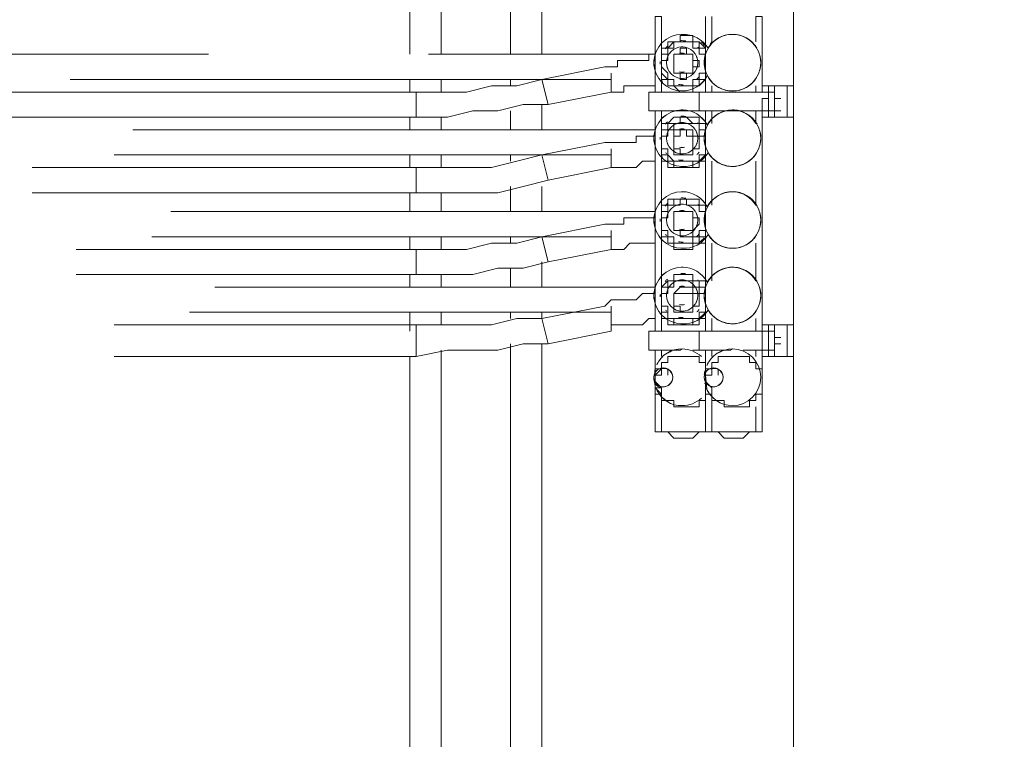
# Model space of a CAD drawing. Header units: millimetres. Extents: x 413 to 305578, y 115 to 38116.
# Tile 93 of 194: x 62015 to 62637, y 16140 to 16595. Entities that reach past the tile are written whole.
import ezdxf

# ---------------------------------------------------------------- set-up
doc = ezdxf.new("R2010")
doc.units = ezdxf.units.MM
doc.layers.add('PDF$_59-60$-$Floor$Plan$-$В_Этаж$01_Сводный$A-DETL-MBND', color=7, linetype='Continuous', true_color=0xdd3700)
doc.layers.add('PDF$_V$line_ifc_RVT-1-В_Этаж$01_Сводный$A-WALL', color=7, linetype='Continuous', true_color=0xdcdcdc)
doc.layers.add('PDF$_59-60$-$Floor$Plan$-$В_Этаж$01_Сводный$M-EQPM', color=2, linetype='Continuous')

msp = doc.modelspace()

# ---------------------------------------------------------------- linework, layer by layer
at = {"layer": 'PDF$_59-60$-$Floor$Plan$-$В_Этаж$01_Сводный$A-DETL-MBND', "color": 150, "lineweight": 0, "true_color": 0x007fff}
for points in [[(62261.38, 16796.22), (62261.38, 16573.48)], [(62281.27, 16573.48), (62281.27, 16796.22), (62420.48, 16796.22)], [(62261.38, 16557.57), (62261.38, 16549.61)], [(62281.27, 16549.61), (62281.27, 16557.57)], [(62261.38, 16533.7), (62261.38, 16525.75)], [(62281.27, 16525.75), (62281.27, 16533.7)], [(62261.38, 16509.84), (62261.38, 16501.88)], [(62281.27, 16501.88), (62281.27, 16509.84)], [(62261.38, 16485.97), (62261.38, 16474.04)], [(62281.27, 16474.04), (62281.27, 16485.97)], [(62261.38, 16458.13), (62261.38, 16450.18)], [(62281.27, 16450.18), (62281.27, 16458.13)], [(62261.38, 16434.27), (62261.38, 16426.31)], [(62281.27, 16426.31), (62281.27, 16434.27)], [(62261.38, 16410.4), (62261.38, 16398.47)], [(62281.27, 16402.45), (62281.27, 16410.4)], [(62281.27, 16104.14), (62281.27, 16386.54)], [(62261.38, 16382.56), (62261.38, 16104.14)]]:
    msp.add_lwpolyline(points, dxfattribs=at)
at = {"layer": 'PDF$_59-60$-$Floor$Plan$-$В_Этаж$01_Сводный$A-DETL-MBND', "color": 220, "lineweight": 0, "true_color": 0xff00bf}
for points in [[(62325.02, 16736.55), (62325.02, 16573.48)], [(62344.91, 16573.48), (62344.91, 16736.55)], [(62325.02, 16557.57), (62325.02, 16553.59)], [(62344.91, 16557.57), (62344.91, 16557.57)], [(62344.91, 16525.75), (62344.91, 16541.66)], [(62325.02, 16537.68), (62325.02, 16525.75)], [(62325.02, 16509.84), (62325.02, 16505.86)], [(62344.91, 16509.84), (62344.91, 16509.84)], [(62325.02, 16489.95), (62325.02, 16474.04)], [(62344.91, 16474.04), (62344.91, 16489.95)], [(62325.02, 16458.13), (62325.02, 16454.15)], [(62344.91, 16458.13), (62344.91, 16458.13)], [(62344.91, 16426.31), (62344.91, 16442.22)], [(62325.02, 16438.24), (62325.02, 16426.31)], [(62325.02, 16410.4), (62325.02, 16406.42)], [(62344.91, 16406.42), (62344.91, 16410.4)], [(62325.02, 16390.51), (62325.02, 16076.3)], [(62344.91, 16080.27), (62344.91, 16390.51)]]:
    msp.add_lwpolyline(points, dxfattribs=at)
at = {"layer": 'PDF$_59-60$-$Floor$Plan$-$В_Этаж$01_Сводный$A-DETL-MBND', "color": 5, "lineweight": 0}
for points in [[(62134.1, 16573.48), (61851.7, 16573.48)], [(62416.5, 16573.48), (62273.31, 16573.48)], [(62046.6, 16557.57), (62388.66, 16557.57)], [(62416.5, 16525.75), (62086.37, 16525.75)], [(62074.44, 16509.84), (62388.66, 16509.84)], [(62416.5, 16474.04), (62110.24, 16474.04)], [(62098.31, 16458.13), (62388.66, 16458.13)], [(62416.5, 16426.31), (62138.08, 16426.31)], [(62122.17, 16410.4), (62388.66, 16410.4)]]:
    msp.add_lwpolyline(points, dxfattribs=at)
at = {"layer": 'PDF$_59-60$-$Floor$Plan$-$В_Этаж$01_Сводный$A-DETL-MBND', "color": 1, "lineweight": 0}
for points in [[(62416.5, 16573.48), (62412.52, 16573.48), (62412.52, 16569.5), (62408.55, 16569.5), (62404.57, 16569.5), (62400.59, 16569.5), (62396.61, 16569.5), (62392.64, 16569.5), (62392.64, 16565.52), (62388.66, 16565.52), (62384.68, 16565.52), (62344.91, 16557.57), (62348.88, 16541.66), (62388.66, 16549.61), (62388.66, 16561.55), (62388.66, 16557.57), (62388.66, 16549.61), (62392.64, 16549.61), (62396.61, 16549.61), (62396.61, 16553.59), (62400.59, 16553.59), (62404.57, 16553.59), (62408.55, 16553.59), (62412.52, 16553.59), (62416.5, 16553.59), (62416.5, 16557.57)], [(61998.87, 16533.7), (62265.36, 16533.7), (62265.36, 16549.61), (61998.87, 16549.61)], [(62416.5, 16521.77), (62412.52, 16521.77), (62408.55, 16521.77), (62404.57, 16521.77), (62404.57, 16517.79), (62400.59, 16517.79), (62396.61, 16517.79), (62392.64, 16517.79), (62388.66, 16517.79), (62384.68, 16517.79), (62344.91, 16509.84), (62348.88, 16493.93), (62388.66, 16501.88), (62388.66, 16513.82), (62388.66, 16509.84), (62388.66, 16501.88), (62392.64, 16501.88), (62396.61, 16501.88), (62400.59, 16501.88), (62404.57, 16501.88), (62408.55, 16505.86), (62412.52, 16505.86), (62416.5, 16505.86)], [(62022.73, 16485.97), (62265.36, 16485.97), (62265.36, 16501.88), (62022.73, 16501.88)], [(62416.5, 16470.06), (62412.52, 16470.06), (62408.55, 16470.06), (62404.57, 16470.06), (62400.59, 16470.06), (62396.61, 16470.06), (62396.61, 16466.09), (62392.64, 16466.09), (62388.66, 16466.09), (62384.68, 16466.09), (62344.91, 16458.13), (62348.88, 16442.22), (62388.66, 16450.18), (62388.66, 16462.11), (62388.66, 16458.13), (62388.66, 16450.18), (62392.64, 16450.18), (62396.61, 16450.18), (62400.59, 16454.15), (62404.57, 16454.15), (62408.55, 16454.15), (62412.52, 16454.15), (62416.5, 16454.15)], [(62050.58, 16434.27), (62265.36, 16434.27), (62265.36, 16450.18), (62050.58, 16450.18)], [(62416.5, 16422.33), (62412.52, 16422.33), (62408.55, 16422.33), (62404.57, 16418.36), (62400.59, 16418.36), (62396.61, 16418.36), (62392.64, 16418.36), (62388.66, 16418.36), (62384.68, 16414.38), (62344.91, 16406.42), (62348.88, 16390.51), (62388.66, 16398.47), (62388.66, 16414.38), (62388.66, 16406.42), (62388.66, 16398.47), (62388.66, 16402.45), (62392.64, 16402.45), (62396.61, 16402.45), (62400.59, 16402.45), (62404.57, 16402.45), (62408.55, 16402.45), (62412.52, 16406.42), (62416.5, 16406.42)], [(62074.44, 16382.56), (62265.36, 16382.56), (62265.36, 16402.45), (62074.44, 16402.45)]]:
    msp.add_lwpolyline(points, dxfattribs=at)
for points in [[(62344.91, 16557.57), (62329, 16553.59), (62313.09, 16553.59), (62297.18, 16549.61), (62281.27, 16549.61), (62265.36, 16549.61), (62265.36, 16533.7), (62285.25, 16533.7), (62301.16, 16537.68), (62317.07, 16537.68), (62332.98, 16541.66), (62348.88, 16541.66)], [(62344.91, 16509.84), (62329, 16505.86), (62313.09, 16501.88), (62297.18, 16501.88), (62281.27, 16501.88), (62265.36, 16501.88), (62265.36, 16485.97), (62285.25, 16485.97), (62301.16, 16485.97), (62317.07, 16485.97), (62332.98, 16489.95), (62348.88, 16493.93)], [(62344.91, 16458.13), (62329, 16454.15), (62313.09, 16454.15), (62297.18, 16450.18), (62281.27, 16450.18), (62265.36, 16450.18), (62265.36, 16434.27), (62285.25, 16434.27), (62301.16, 16434.27), (62317.07, 16438.24), (62332.98, 16438.24), (62348.88, 16442.22)], [(62344.91, 16406.42), (62329, 16406.42), (62313.09, 16402.45), (62297.18, 16402.45), (62281.27, 16402.45), (62265.36, 16402.45), (62265.36, 16382.56), (62285.25, 16386.54), (62301.16, 16386.54), (62317.07, 16386.54), (62332.98, 16390.51), (62348.88, 16390.51)]]:
    msp.add_lwpolyline(points, close=True, dxfattribs=at)
at = {"layer": 'PDF$_59-60$-$Floor$Plan$-$В_Этаж$01_Сводный$M-EQPM', "lineweight": 0}
for points in [[(62420.48, 16577.46), (62420.48, 16597.34), (62416.5, 16597.34), (62416.5, 16549.61)], [(62448.32, 16597.34), (62448.32, 16549.61), (62448.32, 16557.57), (62444.34, 16553.59), (62440.37, 16553.59), (62440.37, 16549.61), (62436.39, 16549.61), (62432.41, 16549.61), (62428.43, 16553.59), (62424.46, 16553.59), (62424.46, 16557.57), (62420.48, 16557.57), (62420.48, 16561.55), (62420.48, 16565.52), (62420.48, 16569.5), (62420.48, 16573.48), (62420.48, 16577.46), (62424.46, 16577.46), (62424.46, 16581.43), (62428.43, 16581.43), (62432.41, 16581.43), (62432.41, 16585.41), (62436.39, 16585.41), (62440.37, 16585.41), (62440.37, 16581.43), (62444.34, 16581.43), (62448.32, 16577.46), (62448.32, 16581.43), (62448.32, 16593.37), (62448.32, 16597.34)], [(62484.12, 16549.61), (62484.12, 16597.34), (62480.14, 16597.34), (62480.14, 16581.43)], [(62416.5, 16593.37), (62416.5, 16593.37)], [(62416.5, 16593.37), (62416.5, 16581.43)], [(62448.32, 16593.37), (62448.32, 16593.37)], [(62416.5, 16581.43), (62416.5, 16581.43)], [(62448.32, 16581.43), (62448.32, 16581.43)], [(62420.48, 16569.5), (62420.48, 16569.5)], [(62420.48, 16565.52), (62420.48, 16565.52)], [(62448.32, 16565.52), (62448.32, 16565.52)], [(62452.3, 16553.59), (62452.3, 16549.61)], [(62480.14, 16549.61), (62480.14, 16553.59)], [(62484.12, 16553.59), (62488.1, 16553.59), (62488.1, 16549.61), (62488.1, 16537.68), (62492.07, 16537.68), (62496.05, 16537.68)], [(62492.07, 16553.59), (62488.1, 16553.59)], [(62492.07, 16553.59), (62492.07, 16553.59)], [(62496.05, 16553.59), (62496.05, 16553.59)], [(62500.03, 16553.59), (62500.03, 16541.66), (62500.03, 16533.7)], [(62492.07, 16537.68), (62492.07, 16549.61), (62488.1, 16549.61), (62484.12, 16549.61), (62448.32, 16549.61), (62444.34, 16549.61), (62416.5, 16549.61), (62412.52, 16549.61), (62412.52, 16537.68), (62416.5, 16537.68), (62416.5, 16398.47)], [(62444.34, 16549.61), (62444.34, 16537.68), (62416.5, 16537.68)], [(62444.34, 16537.68), (62448.32, 16537.68), (62484.12, 16537.68), (62488.1, 16537.68), (62484.12, 16537.68), (62484.12, 16541.66), (62484.12, 16545.64), (62488.1, 16545.64)], [(62488.1, 16545.64), (62488.1, 16545.64)], [(62496.05, 16545.64), (62492.07, 16545.64)], [(62420.48, 16537.68), (62420.48, 16525.75)], [(62452.3, 16537.68), (62452.3, 16529.73)], [(62484.12, 16398.47), (62484.12, 16537.68)], [(62488.1, 16533.7), (62484.12, 16533.7)], [(62488.1, 16537.68), (62488.1, 16537.68)], [(62488.1, 16537.68), (62488.1, 16533.7), (62492.07, 16533.7)], [(62492.07, 16533.7), (62492.07, 16533.7)], [(62496.05, 16533.7), (62496.05, 16533.7)], [(62420.48, 16521.77), (62420.48, 16521.77)], [(62420.48, 16517.79), (62420.48, 16517.79)], [(62448.32, 16517.79), (62448.32, 16517.79)], [(62448.32, 16513.82), (62448.32, 16513.82)], [(62452.3, 16505.86), (62452.3, 16478.02)], [(62448.32, 16478.02), (62448.32, 16478.02)], [(62420.48, 16470.06), (62420.48, 16470.06)], [(62420.48, 16466.09), (62420.48, 16466.09)], [(62448.32, 16466.09), (62448.32, 16466.09)], [(62420.48, 16426.31), (62420.48, 16458.13), (62424.46, 16458.13)], [(62452.3, 16454.15), (62452.3, 16430.29)], [(62420.48, 16418.36), (62420.48, 16418.36)], [(62448.32, 16418.36), (62448.32, 16418.36)], [(62448.32, 16414.38), (62448.32, 16414.38)], [(62420.48, 16406.42), (62420.48, 16398.47)], [(62452.3, 16406.42), (62452.3, 16398.47)], [(62484.12, 16402.45), (62488.1, 16402.45), (62488.1, 16398.47), (62488.1, 16386.54), (62484.12, 16386.54), (62472.19, 16386.54)], [(62480.14, 16398.47), (62480.14, 16406.42)], [(62492.07, 16402.45), (62488.1, 16402.45)], [(62492.07, 16402.45), (62492.07, 16402.45)], [(62496.05, 16402.45), (62496.05, 16402.45)], [(62500.03, 16402.45), (62500.03, 16390.51), (62500.03, 16382.56)], [(62444.34, 16398.47), (62444.34, 16386.54), (62440.37, 16386.54)], [(62488.1, 16398.47), (62488.1, 16398.47)], [(62496.05, 16394.49), (62492.07, 16394.49)], [(62492.07, 16390.51), (62496.05, 16390.51)], [(62420.48, 16386.54), (62420.48, 16382.56)], [(62452.3, 16386.54), (62452.3, 16382.56)], [(62480.14, 16382.56), (62480.14, 16386.54)], [(62484.12, 16374.61), (62484.12, 16386.54)], [(62488.1, 16386.54), (62488.1, 16386.54)], [(62488.1, 16386.54), (62488.1, 16382.56), (62492.07, 16382.56)], [(62448.32, 16378.58), (62444.34, 16378.58), (62444.34, 16382.56), (62440.37, 16382.56), (62436.39, 16382.56), (62432.41, 16382.56), (62428.43, 16382.56), (62424.46, 16382.56), (62424.46, 16378.58), (62420.48, 16378.58), (62420.48, 16374.61), (62420.48, 16370.63), (62416.5, 16370.63), (62420.48, 16370.63)], [(62488.1, 16382.56), (62484.12, 16382.56)], [(62492.07, 16382.56), (62492.07, 16382.56)], [(62496.05, 16382.56), (62496.05, 16382.56)], [(62416.5, 16374.61), (62416.5, 16374.61)], [(62420.48, 16374.61), (62420.48, 16374.61)], [(62424.46, 16374.61), (62424.46, 16370.63)], [(62448.32, 16374.61), (62448.32, 16374.61)], [(62452.3, 16374.61), (62452.3, 16374.61)], [(62456.28, 16374.61), (62456.28, 16370.63)], [(62416.5, 16370.63), (62416.5, 16370.63)], [(62416.5, 16370.63), (62416.5, 16370.63)], [(62416.5, 16366.65), (62416.5, 16366.65)], [(62448.32, 16370.63), (62448.32, 16370.63)], [(62448.32, 16366.65), (62448.32, 16366.65)], [(62416.5, 16362.67), (62416.5, 16362.67)], [(62416.5, 16358.7), (62416.5, 16358.7)], [(62420.48, 16358.7), (62416.5, 16358.7), (62416.5, 16334.83), (62420.48, 16334.83)], [(62420.48, 16358.7), (62420.48, 16358.7)], [(62424.46, 16362.67), (62424.46, 16362.67)], [(62448.32, 16362.67), (62448.32, 16362.67)], [(62448.32, 16358.7), (62448.32, 16358.7)], [(62452.3, 16358.7), (62448.32, 16358.7), (62448.32, 16334.83), (62452.3, 16334.83)], [(62452.3, 16358.7), (62452.3, 16358.7)], [(62456.28, 16362.67), (62456.28, 16362.67)], [(62480.14, 16350.74), (62480.14, 16334.83), (62484.12, 16334.83), (62484.12, 16362.67)], [(62420.48, 16354.72), (62420.48, 16334.83), (62424.46, 16334.83), (62428.43, 16330.85), (62432.41, 16330.85), (62436.39, 16330.85), (62440.37, 16330.85), (62444.34, 16334.83)], [(62452.3, 16354.72), (62452.3, 16334.83), (62456.28, 16334.83)], [(62424.46, 16334.83), (62448.32, 16334.83), (62448.32, 16350.74)], [(62416.5, 16334.83), (62416.5, 16334.83)], [(62416.5, 16334.83), (62416.5, 16334.83)], [(62416.5, 16334.83), (62448.32, 16334.83), (62484.12, 16334.83)], [(62420.48, 16334.83), (62420.48, 16334.83)], [(62448.32, 16334.83), (62448.32, 16334.83)], [(62448.32, 16334.83), (62448.32, 16334.83)], [(62448.32, 16334.83), (62448.32, 16334.83)], [(62452.3, 16334.83), (62452.3, 16334.83)], [(62480.14, 16334.83), (62456.28, 16334.83), (62460.25, 16330.85), (62464.23, 16330.85), (62468.21, 16330.85), (62472.19, 16330.85), (62476.16, 16334.83)], [(62480.14, 16334.83), (62480.14, 16334.83)], [(62484.12, 16334.83), (62484.12, 16334.83)], [(62484.12, 16334.83), (62484.12, 16334.83)]]:
    msp.add_lwpolyline(points, dxfattribs=at)
for points in [[(62450.89, 16578.65, -0.040312), (62452.3, 16581.43), (62452.3, 16597.34)], [(62449.4, 16559.81, -0.277744), (62433.59, 16550.29, -1), (62433.59, 16586.08, -0.277744), (62449.98, 16577.26, -0.265775), (62465.41, 16586.08, -0.268343), (62480.75, 16577.41, 0.263211), (62465.41, 16586.08, 0.26147), (62450.13, 16577.51)], [(62469.57, 16585.59, 0.05874), (62465.41, 16586.08, 0.098831), (62458.54, 16584.71)], [(62448.22, 16573.16, 0.141871), (62448.17, 16563.37, -0.12796), (62448.32, 16573.48), (62448.32, 16577.46), (62444.34, 16577.46), (62444.34, 16581.43), (62440.37, 16581.43), (62436.39, 16581.43), (62432.41, 16581.43), (62428.43, 16581.43), (62424.46, 16577.46), (62424.46, 16573.48), (62420.48, 16573.48), (62420.48, 16569.5), (62420.48, 16565.52), (62420.48, 16561.55), (62424.46, 16557.57), (62424.46, 16553.59), (62428.43, 16553.59), (62432.41, 16553.59), (62436.39, 16553.59), (62440.37, 16553.59), (62444.34, 16553.59), (62444.34, 16557.57), (62448.32, 16557.57), (62448.32, 16561.55)], [(62422.83, 16577.03, -0.037938), (62424.29, 16578.55, 0.037912), (62422.83, 16577.03)], [(62435.17, 16573.94, 0.067414), (62433.59, 16574.15, 0.067414), (62432, 16573.94)], [(62447.76, 16571.15, 0.095029), (62448.32, 16565.52), (62448.32, 16569.5)], [(62483.06, 16565.22, 0.095029), (62482.9, 16571.96, -0.137989), (62482.66, 16563.43, 0.147086), (62482.54, 16573.36)], [(62419.69, 16567.31, -0.028106), (62419.68, 16568.88, 0.028059), (62419.69, 16567.31)], [(62432, 16562.43, 0.067414), (62433.59, 16562.22, 0.067414), (62435.17, 16562.43)], [(62444.34, 16559.34, -0.037938), (62442.88, 16557.82, 0.037912), (62444.34, 16559.34)], [(62450.07, 16558.96, 0.263211), (62465.41, 16550.29, 0.26147), (62480.69, 16558.86, -0.265775), (62465.41, 16550.29, -0.268343), (62450.07, 16558.96)], [(62421.45, 16555.03, -0.041618), (62420.48, 16557.57), (62420.48, 16549.61)], [(62461.25, 16550.78, 0.05874), (62465.41, 16550.29, 0.098831), (62472.28, 16551.66)], [(62458.54, 16536.98, -0.098831), (62465.41, 16538.35, 1), (62465.41, 16502.56, 1), (62465.41, 16538.35, 0.26147), (62449.4, 16528.83, 0.277744), (62433.59, 16538.35, 1), (62433.59, 16502.56, 0.277744), (62450.07, 16511.23, 0.263211), (62465.41, 16502.56, 0.26147), (62480.69, 16511.13, -0.265775), (62465.41, 16502.56, -0.268343), (62449.89, 16511.53)], [(62448.22, 16515.48, -0.141871), (62448.32, 16525.75), (62448.32, 16537.68), (62448.32, 16398.47), (62448.32, 16406.42), (62444.34, 16406.42), (62444.34, 16402.45), (62440.37, 16402.45), (62436.39, 16402.45), (62432.41, 16402.45), (62428.43, 16402.45), (62424.46, 16402.45), (62424.46, 16406.42), (62420.48, 16406.42), (62420.48, 16410.4), (62420.48, 16414.38), (62420.48, 16418.36), (62420.48, 16422.33), (62420.48, 16426.31), (62424.46, 16430.29), (62428.43, 16430.29), (62428.43, 16434.27), (62432.41, 16434.27), (62436.39, 16434.27), (62440.37, 16434.27), (62440.37, 16430.29), (62444.34, 16430.29), (62448.32, 16430.29), (62448.32, 16426.31), (62448.32, 16458.13), (62448.32, 16454.15), (62444.34, 16454.15), (62440.37, 16454.15), (62440.37, 16450.18), (62436.39, 16450.18), (62432.41, 16450.18), (62428.43, 16450.18), (62428.43, 16454.15), (62424.46, 16454.15), (62424.46, 16458.13), (62420.48, 16458.13), (62420.48, 16462.11), (62420.48, 16466.09), (62420.48, 16470.06), (62420.48, 16474.04), (62420.48, 16478.02), (62424.46, 16478.02), (62424.46, 16482), (62428.43, 16482), (62432.41, 16482), (62436.39, 16482), (62440.37, 16482), (62444.34, 16482), (62444.34, 16478.02), (62448.32, 16478.02), (62448.32, 16505.86), (62444.34, 16505.86), (62444.34, 16501.88), (62440.37, 16501.88), (62436.39, 16501.88), (62432.41, 16501.88), (62428.43, 16501.88), (62424.46, 16501.88), (62424.46, 16505.86), (62420.48, 16505.86), (62420.48, 16509.84), (62420.48, 16513.82), (62420.48, 16517.79), (62420.48, 16521.77), (62420.48, 16525.75), (62420.48, 16529.73), (62424.46, 16529.73), (62428.43, 16533.7), (62432.41, 16533.7), (62436.39, 16533.7), (62440.37, 16533.7), (62444.34, 16533.7), (62444.34, 16529.73), (62448.32, 16529.73), (62448.32, 16525.75), (62444.34, 16525.75), (62444.34, 16529.73), (62440.37, 16529.73), (62436.39, 16533.7), (62432.41, 16533.7), (62432.41, 16529.73), (62428.43, 16529.73), (62424.46, 16529.73), (62424.46, 16525.75), (62420.48, 16525.75), (62420.48, 16521.77), (62420.48, 16517.79), (62420.48, 16513.82), (62420.48, 16509.84), (62424.46, 16509.84), (62424.46, 16505.86), (62428.43, 16505.86), (62428.43, 16501.88), (62432.41, 16501.88), (62436.39, 16501.88), (62440.37, 16501.88), (62440.37, 16505.86), (62444.34, 16505.86), (62448.32, 16509.84, -0.056598), (62444.6, 16506.35)], [(62480.92, 16529.38, 0.268343), (62465.41, 16538.35, 0.265775), (62449.98, 16529.53)], [(62469.57, 16537.86, 0.05874), (62465.41, 16538.35, -0.263211), (62480.14, 16529.73), (62480.14, 16537.68)], [(62422.83, 16529.3, -0.037938), (62424.29, 16530.82, 0.037912), (62422.83, 16529.3)], [(62419.69, 16519.58, -0.028106), (62419.68, 16521.14, 0.028059), (62419.69, 16519.58)], [(62435.17, 16526.21, 0.067414), (62433.59, 16526.42, 0.067414), (62432, 16526.21)], [(62447.76, 16523.42, 0.095029), (62447.91, 16516.67, -0.136255), (62448.15, 16525.21)], [(62432, 16514.7, 0.067414), (62433.59, 16514.49, 0.067414), (62435.17, 16514.7)], [(62421.45, 16507.3, -0.041618), (62420.48, 16509.84), (62420.48, 16478.02)], [(62444.34, 16511.61, -0.037938), (62442.88, 16510.09, 0.037912), (62444.34, 16511.61)], [(62461.25, 16503.05, 0.05874), (62465.41, 16502.56, 0.098831), (62472.28, 16503.93)], [(62469.57, 16486.15, 0.05874), (62465.41, 16486.64, -0.263211), (62480.14, 16478.02), (62480.14, 16505.86)], [(62458.54, 16485.27, -0.098831), (62465.41, 16486.64, 1), (62465.41, 16450.85, 1), (62465.41, 16486.64, 0.26147), (62449.4, 16477.12, 0.277744), (62433.59, 16486.64, 1), (62433.59, 16450.85, 0.277744), (62450.07, 16459.52, 0.263211), (62465.41, 16450.85, 0.26147), (62480.69, 16459.42, -0.265775), (62465.41, 16450.85, -0.268343), (62449.89, 16459.82)], [(62480.92, 16477.67, 0.268343), (62465.41, 16486.64, 0.265775), (62449.98, 16477.82)], [(62448.22, 16473.72, 0.141871), (62448.17, 16463.93, -0.136255), (62448.32, 16474.04), (62448.32, 16478.02), (62444.34, 16478.02), (62444.34, 16482), (62440.37, 16482), (62436.39, 16482), (62432.41, 16482), (62428.43, 16482), (62428.43, 16478.02), (62424.46, 16478.02), (62424.46, 16474.04), (62420.48, 16474.04), (62420.48, 16470.06), (62420.48, 16466.09), (62420.48, 16462.11), (62420.48, 16458.13), (62424.46, 16458.13), (62424.46, 16454.15), (62428.43, 16454.15), (62432.41, 16454.15), (62436.39, 16454.15), (62440.37, 16454.15), (62444.34, 16454.15), (62444.34, 16458.13), (62448.32, 16458.13), (62448.32, 16462.11), (62448.32, 16466.09, -0.095029), (62447.76, 16471.71)], [(62422.83, 16477.59, -0.037938), (62424.29, 16479.11, 0.037912), (62422.83, 16477.59)], [(62435.17, 16474.5, 0.067414), (62433.59, 16474.71, 0.067414), (62432, 16474.5)], [(62483.06, 16465.78, 0.095029), (62482.9, 16472.52, -0.137989), (62482.66, 16463.99, 0.147086), (62482.54, 16473.92)], [(62419.69, 16467.87, -0.027396), (62419.68, 16469.4, 0.027345), (62419.69, 16467.87)], [(62432, 16462.99, 0.067414), (62433.59, 16462.78, 0.067414), (62435.17, 16462.99)], [(62444.34, 16459.9, -0.037938), (62442.88, 16458.38, 0.037912), (62444.34, 16459.9)], [(62461.25, 16451.34, 0.05874), (62465.41, 16450.85, 0.098831), (62472.28, 16452.22)], [(62469.57, 16438.42, 0.05874), (62465.41, 16438.91, -0.263211), (62480.14, 16430.29), (62480.14, 16454.15)], [(62458.54, 16437.54, -0.098831), (62465.41, 16438.91, 1), (62465.41, 16403.11, 1), (62465.41, 16438.91, 0.26147), (62449.4, 16429.39, 0.277744), (62433.59, 16438.91, 1), (62433.59, 16403.11, 0.277744), (62450.07, 16411.79, 0.263211), (62465.41, 16403.11, 0.26147), (62480.69, 16411.69, -0.265775), (62465.41, 16403.11, -0.268343), (62449.89, 16412.09)], [(62480.92, 16429.94, 0.268343), (62465.41, 16438.91, 0.265775), (62449.98, 16430.09)], [(62448.32, 16422.33), (62448.32, 16426.31), (62444.34, 16426.31), (62444.34, 16430.29), (62440.37, 16430.29), (62436.39, 16430.29), (62432.41, 16430.29), (62428.43, 16430.29), (62424.46, 16430.29), (62424.46, 16426.31), (62420.48, 16426.31), (62420.48, 16422.33), (62420.48, 16418.36), (62420.48, 16414.38), (62420.48, 16410.4), (62424.46, 16410.4), (62424.46, 16406.42), (62428.43, 16406.42), (62428.43, 16402.45), (62432.41, 16402.45), (62436.39, 16402.45), (62440.37, 16402.45), (62440.37, 16406.42), (62444.34, 16406.42), (62448.32, 16406.42), (62448.32, 16410.4, -0.056598), (62444.6, 16406.91)], [(62422.83, 16429.86, -0.037938), (62424.29, 16431.38, 0.037912), (62422.83, 16429.86)], [(62419.68, 16421.7, 0.028106), (62419.69, 16420.14, -0.028059), (62420.48, 16422.33), (62420.48, 16418.36)], [(62435.17, 16426.76, 0.067414), (62433.59, 16426.98, 0.067414), (62432, 16426.76)], [(62447.76, 16423.98, 0.095029), (62447.91, 16417.23, -0.136255), (62448.15, 16425.77, 0.141871), (62448.22, 16416.04)], [(62483.06, 16418.05, 0.095029), (62482.9, 16424.79, -0.137989), (62482.66, 16416.25, 0.147086), (62482.54, 16426.19)], [(62432, 16415.26, 0.067414), (62433.59, 16415.05, 0.067414), (62435.17, 16415.26)], [(62444.34, 16412.17, -0.037938), (62442.88, 16410.65, 0.037912), (62444.34, 16412.17)], [(62461.25, 16403.61, 0.05874), (62465.41, 16403.11, 0.098831), (62472.28, 16404.49)], [(62488.1, 16398.47), (62484.12, 16398.47), (62448.32, 16398.47), (62444.34, 16398.47), (62416.5, 16398.47), (62412.52, 16398.47), (62412.52, 16386.54), (62416.5, 16386.54), (62432.41, 16386.54, -0.023043), (62433.59, 16387.2)], [(62416.5, 16386.54), (62416.5, 16374.61), (62420.48, 16374.61, -0.527258), (62427.62, 16369.3, -0.527258), (62419.49, 16363.74)], [(62417.52, 16377.2, -0.020599), (62418.2, 16378.46, 0.019032), (62417.55, 16377.26, -0.304211), (62433.59, 16387.2, -0.189983), (62445.8, 16382.39)], [(62448, 16365.15, -0.033117), (62448.32, 16366.65), (62452.3, 16362.67), (62452.3, 16358.7), (62452.3, 16354.72), (62456.28, 16354.72), (62460.25, 16354.72), (62460.25, 16350.74), (62464.23, 16350.74), (62468.21, 16350.74), (62472.19, 16350.74), (62476.16, 16350.74), (62476.16, 16354.72), (62480.14, 16354.72), (62480.14, 16358.7), (62484.12, 16358.7), (62484.12, 16362.67), (62484.12, 16366.65), (62484.12, 16370.63), (62484.12, 16374.61), (62480.14, 16374.61), (62480.14, 16378.58), (62476.16, 16378.58), (62476.16, 16382.56), (62472.19, 16382.56), (62468.21, 16382.56), (62464.23, 16382.56), (62460.25, 16382.56), (62456.28, 16382.56), (62456.28, 16378.58), (62452.3, 16378.58), (62452.3, 16374.61), (62452.3, 16370.63), (62448.32, 16370.63), (62449.15, 16361.82, 0.026858), (62450.14, 16359.96, -0.023124), (62448.85, 16362.51, 0.304211), (62465.41, 16351.41, 1), (62465.41, 16387.2, 0.023043), (62464.23, 16386.54), (62448.32, 16386.54), (62444.34, 16386.54)], [(62448.32, 16382.56), (62448.32, 16386.54), (62448.32, 16374.61), (62452.3, 16374.61, -0.527258), (62459.44, 16369.3, -0.527258), (62451.32, 16363.74)], [(62449.35, 16377.2, -0.020599), (62450.03, 16378.46, 0.026321), (62449.15, 16376.79, -0.304211), (62465.41, 16387.2)], [(62421.89, 16363.34, 0.402383), (62427.62, 16369.3, 0.402383), (62421.41, 16375.26, 0.402383), (62415.69, 16369.3, 1.000002), (62427.62, 16369.3, 1.000002), (62415.69, 16369.3, 0.402383), (62420.48, 16362.67), (62416.5, 16366.65, 0.041714), (62416.33, 16364.56)], [(62416.33, 16374.05, 0.041714), (62416.5, 16370.63), (62416.5, 16362.67), (62420.48, 16362.67), (62420.48, 16358.7), (62420.48, 16354.72), (62424.46, 16354.72), (62428.43, 16354.72), (62428.43, 16350.74), (62432.41, 16350.74), (62436.39, 16350.74), (62440.37, 16350.74), (62444.34, 16350.74), (62444.34, 16354.72), (62448.32, 16354.72)], [(62453.72, 16363.34, 0.402383), (62459.44, 16369.3, 0.402383), (62453.23, 16375.26, 0.402383), (62447.51, 16369.3, 0.402383), (62453.72, 16363.34)], [(62445.75, 16356.17, -0.189038), (62433.59, 16351.41, -0.304211), (62417.55, 16361.35, 0.019573), (62418.22, 16360.12, -0.023124), (62417.52, 16361.41)]]:
    msp.add_lwpolyline(points, format="xyb", dxfattribs=at)
for points in [[(62436.39, 16553.59), (62440.37, 16553.59), (62440.37, 16557.57), (62444.34, 16557.57), (62444.34, 16561.55), (62448.32, 16561.55), (62448.32, 16565.52), (62448.32, 16569.5), (62448.32, 16573.48), (62444.34, 16573.48), (62444.34, 16577.46), (62440.37, 16577.46), (62440.37, 16581.43), (62436.39, 16581.43), (62432.41, 16581.43), (62428.43, 16581.43), (62428.43, 16577.46), (62424.46, 16577.46), (62424.46, 16573.48), (62424.46, 16569.5), (62420.48, 16569.5), (62420.48, 16565.52), (62424.46, 16561.55), (62424.46, 16557.57), (62428.43, 16557.57), (62428.43, 16553.59), (62432.41, 16553.59)], [(62436.39, 16557.57), (62436.39, 16561.55), (62440.37, 16561.55), (62440.37, 16565.52), (62444.34, 16565.52), (62444.34, 16569.5), (62440.37, 16569.5), (62440.37, 16573.48), (62436.39, 16573.48), (62436.39, 16577.46), (62432.41, 16577.46), (62432.41, 16573.48), (62428.43, 16573.48), (62428.43, 16569.5), (62428.43, 16565.52), (62428.43, 16561.55), (62432.41, 16561.55), (62432.41, 16557.57)], [(62436.39, 16561.55), (62440.37, 16561.55), (62440.37, 16565.52), (62440.37, 16569.5), (62440.37, 16573.48), (62436.39, 16573.48), (62432.41, 16573.48), (62428.43, 16573.48), (62428.43, 16569.5), (62428.43, 16565.52), (62428.43, 16561.55), (62432.41, 16561.55)], [(62496.05, 16533.7), (62500.03, 16533.7), (62504.01, 16533.7), (62504.01, 16541.66), (62504.01, 16553.59), (62500.03, 16553.59), (62496.05, 16553.59), (62492.07, 16553.59), (62492.07, 16533.7)], [(62436.39, 16505.86), (62440.37, 16505.86), (62444.34, 16505.86), (62444.34, 16509.84), (62448.32, 16509.84), (62448.32, 16513.82), (62448.32, 16517.79), (62448.32, 16521.77), (62444.34, 16521.77), (62444.34, 16525.75), (62444.34, 16529.73), (62440.37, 16529.73), (62436.39, 16529.73), (62432.41, 16529.73), (62428.43, 16529.73), (62428.43, 16525.75), (62424.46, 16525.75), (62424.46, 16521.77), (62420.48, 16521.77), (62420.48, 16517.79), (62420.48, 16513.82), (62424.46, 16513.82), (62424.46, 16509.84), (62428.43, 16505.86), (62432.41, 16505.86)], [(62436.39, 16509.84), (62440.37, 16509.84), (62440.37, 16513.82), (62440.37, 16517.79), (62440.37, 16521.77), (62436.39, 16521.77), (62436.39, 16525.75), (62432.41, 16525.75), (62432.41, 16521.77), (62428.43, 16521.77), (62428.43, 16517.79), (62428.43, 16513.82), (62432.41, 16513.82), (62432.41, 16509.84)], [(62436.39, 16509.84), (62440.37, 16509.84), (62440.37, 16513.82), (62444.34, 16513.82), (62444.34, 16517.79), (62444.34, 16521.77), (62440.37, 16521.77), (62440.37, 16525.75), (62436.39, 16525.75), (62432.41, 16525.75), (62428.43, 16525.75), (62428.43, 16521.77), (62428.43, 16517.79), (62428.43, 16513.82), (62428.43, 16509.84), (62432.41, 16509.84)], [(62436.39, 16454.15), (62440.37, 16454.15), (62440.37, 16458.13), (62444.34, 16458.13), (62444.34, 16462.11), (62448.32, 16462.11), (62448.32, 16466.09), (62448.32, 16470.06), (62448.32, 16474.04), (62444.34, 16474.04), (62444.34, 16478.02), (62440.37, 16478.02), (62436.39, 16478.02), (62436.39, 16482), (62432.41, 16482), (62432.41, 16478.02), (62428.43, 16478.02), (62424.46, 16478.02), (62424.46, 16474.04), (62424.46, 16470.06), (62420.48, 16470.06), (62420.48, 16466.09), (62420.48, 16462.11), (62424.46, 16462.11), (62424.46, 16458.13), (62428.43, 16458.13), (62428.43, 16454.15), (62432.41, 16454.15)], [(62436.39, 16462.11), (62440.37, 16462.11), (62440.37, 16466.09), (62440.37, 16470.06), (62440.37, 16474.04), (62436.39, 16474.04), (62432.41, 16474.04), (62428.43, 16474.04), (62428.43, 16470.06), (62428.43, 16466.09), (62428.43, 16462.11), (62432.41, 16462.11)], [(62436.39, 16458.13), (62440.37, 16458.13), (62440.37, 16462.11), (62444.34, 16466.09), (62444.34, 16470.06), (62440.37, 16470.06), (62440.37, 16474.04), (62436.39, 16474.04), (62432.41, 16474.04), (62428.43, 16474.04), (62428.43, 16470.06), (62428.43, 16466.09), (62428.43, 16462.11), (62432.41, 16462.11), (62432.41, 16458.13)], [(62436.39, 16406.42), (62440.37, 16406.42), (62444.34, 16406.42), (62444.34, 16410.4), (62448.32, 16410.4), (62448.32, 16414.38), (62448.32, 16418.36), (62448.32, 16422.33), (62444.34, 16422.33), (62444.34, 16426.31), (62440.37, 16426.31), (62440.37, 16430.29), (62436.39, 16430.29), (62432.41, 16430.29), (62428.43, 16430.29), (62428.43, 16426.31), (62424.46, 16426.31), (62424.46, 16422.33), (62420.48, 16422.33), (62420.48, 16418.36), (62420.48, 16414.38), (62424.46, 16414.38), (62424.46, 16410.4), (62424.46, 16406.42), (62428.43, 16406.42), (62432.41, 16406.42)], [(62436.39, 16410.4), (62440.37, 16410.4), (62440.37, 16414.38), (62444.34, 16414.38), (62444.34, 16418.36), (62444.34, 16422.33), (62440.37, 16422.33), (62440.37, 16426.31), (62436.39, 16426.31), (62432.41, 16426.31), (62428.43, 16422.33), (62428.43, 16418.36), (62428.43, 16414.38), (62428.43, 16410.4), (62432.41, 16410.4)], [(62436.39, 16410.4), (62440.37, 16410.4), (62440.37, 16414.38), (62440.37, 16418.36), (62440.37, 16422.33), (62436.39, 16422.33), (62432.41, 16422.33), (62428.43, 16422.33), (62428.43, 16418.36), (62428.43, 16414.38), (62432.41, 16414.38), (62432.41, 16410.4)], [(62496.05, 16382.56), (62500.03, 16382.56), (62504.01, 16382.56), (62504.01, 16390.51), (62504.01, 16402.45), (62500.03, 16402.45), (62496.05, 16402.45), (62492.07, 16402.45), (62492.07, 16382.56)], [(62484.12, 16386.54), (62484.12, 16390.51), (62484.12, 16394.49), (62484.12, 16398.47), (62488.1, 16398.47), (62492.07, 16398.47), (62492.07, 16386.54), (62488.1, 16386.54)], [(62420.48, 16374.61), (62416.5, 16374.61), (62416.5, 16358.7), (62420.48, 16358.7), (62416.5, 16362.67), (62416.5, 16366.65), (62416.5, 16370.63)], [(62452.3, 16374.61), (62448.32, 16374.61), (62448.32, 16358.7), (62452.3, 16358.7), (62452.3, 16362.67), (62448.32, 16366.65), (62448.32, 16370.63), (62452.3, 16370.63)]]:
    msp.add_lwpolyline(points, close=True, dxfattribs=at)
for points in [[(62433.59, 16558.24, 0.999999), (62433.59, 16578.13, 0.999999)], [(62435.93, 16581.91, 0.042359), (62433.59, 16582.11, -0.042359)], [(62431.24, 16554.46, 0.042359), (62433.59, 16554.26, -0.042359)], [(62435.93, 16534.18, 0.042359), (62433.59, 16534.37, -0.042359)], [(62433.59, 16510.51, 0.999999), (62433.59, 16530.4, 0.999999)], [(62483.06, 16517.49, 0.095029), (62482.9, 16524.23, -0.129281)], [(62431.24, 16506.73, 0.042359), (62433.59, 16506.53, -0.042359)], [(62433.59, 16458.8, 0.999999), (62433.59, 16478.69, 0.999999)], [(62435.93, 16482.47, 0.042359), (62433.59, 16482.67, -0.042359)], [(62431.24, 16455.02, 0.042359), (62433.59, 16454.82, -0.042359)], [(62435.93, 16434.74, 0.042359), (62433.59, 16434.93, -0.042359)], [(62433.59, 16411.07, 0.999999), (62433.59, 16430.96, 0.999999)], [(62431.24, 16407.29, 0.042359), (62433.59, 16407.09, -0.042359)]]:
    msp.add_lwpolyline(points, format="xyb", close=True, dxfattribs=at)
for centre, radius, start, end in [((62433.59, 16568.21), 17.87, 89.99841, 92.32514), ((62433.59, 16568.17), 17.91, 87.35438, 90.00014), ((62465.41, 16568.18), 17.9, 90.00002, 269.99998), ((62465.41, 16568.18), 17.9, 270.00002, 89.99998), ((62433.59, 16568.18), 17.9, 127.99112, 140.94852), ((62433.59, 16568.19), 9.94, 89.99956, 96.40087), ((62433.59, 16568.17), 13.94, 90.00114, 93.37591), ((62433.59, 16568.17), 13.94, 90.00114, 93.37591), ((62433.59, 16568.18), 9.95, 85.00695, 89.99863), ((62433.6, 16568.19), 13.91, 41.42348, 45.0033), ((62433.61, 16568.21), 13.89, 41.42647, 45.00601), ((62433.59, 16568.18), 17.9, 37.7664, 47.30173), ((62465.41, 16568.18), 17.9, 36.217, 45.00002), ((62433.59, 16568.18), 17.9, 171.17716, 188.82284), ((62433.59, 16568.18), 9.94, 150.00067, 162.04329), ((62433.59, 16568.19), 9.94, 18.34048, 29.99996), ((62433.58, 16568.18), 9.94, 198.34048, 209.99996), ((62433.59, 16568.18), 9.94, 330.00067, 342.04329), ((62433.58, 16568.17), 13.91, 221.42348, 225.0033), ((62433.56, 16568.16), 13.89, 221.42647, 225.00601), ((62433.59, 16568.19), 9.95, 265.15289, 269.99834), ((62433.59, 16568.19), 9.95, 270.00166, 274.84711), ((62433.59, 16568.17), 13.91, 269.99973, 272.53415), ((62433.59, 16568.17), 13.91, 269.99973, 272.53415), ((62433.59, 16568.19), 17.9, 307.99112, 320.94852), ((62465.41, 16568.19), 17.9, 216.217, 225.00002), ((62465.41, 16568.18), 17.9, 315.00007, 324.23397), ((62433.59, 16568.2), 17.91, 267.35438, 270.00014), ((62433.59, 16568.19), 17.9, 270.00137, 272.26919), ((62433.59, 16520.45), 17.9, 127.99112, 140.94852), ((62433.59, 16520.44), 13.94, 90.00114, 93.3759), ((62433.59, 16520.44), 13.94, 90.00114, 93.3759), ((62433.59, 16520.48), 17.87, 89.99841, 92.32514), ((62433.59, 16520.45), 17.9, 87.73081, 89.99863), ((62433.59, 16520.45), 17.9, 37.7664, 47.30173), ((62465.41, 16520.45), 17.9, 135.00007, 144.23397), ((62465.41, 16520.45), 17.9, 36.217, 45.00002), ((62433.59, 16520.46), 9.94, 90.00061, 94.49007), ((62433.59, 16520.46), 9.94, 85.50993, 89.99939), ((62433.6, 16520.46), 13.91, 41.42349, 45.0033), ((62433.61, 16520.48), 13.89, 41.42647, 45.00601), ((62433.59, 16520.45), 17.9, 171.17716, 188.82284), ((62433.59, 16520.45), 9.94, 150.00067, 162.04329), ((62433.59, 16520.45), 9.94, 18.34048, 29.99996), ((62465.41, 16520.45), 17.9, 343.3395, 16.80907), ((62433.58, 16520.45), 9.94, 198.34048, 209.99996), ((62433.59, 16520.45), 9.94, 330.00067, 342.04329), ((62433.58, 16520.44), 13.91, 221.42349, 225.0033), ((62433.56, 16520.43), 13.89, 221.42647, 225.00601), ((62433.59, 16520.45), 9.94, 263.60592, 270.00046), ((62433.59, 16520.46), 9.95, 270.00137, 274.99305), ((62465.41, 16520.45), 17.9, 216.217, 225.00002), ((62465.41, 16520.45), 17.9, 315.00007, 324.23397), ((62433.59, 16520.47), 17.91, 267.35438, 270.00014), ((62433.59, 16520.44), 13.91, 269.99973, 272.53415), ((62433.59, 16520.44), 13.91, 269.99973, 272.53415), ((62433.59, 16520.46), 17.9, 270.00137, 272.26919), ((62433.59, 16468.77), 17.87, 89.99841, 92.32514), ((62433.59, 16468.74), 17.9, 87.73081, 89.99863), ((62433.59, 16468.74), 17.9, 127.99112, 140.94852), ((62433.59, 16468.75), 9.94, 89.99956, 96.40087), ((62433.59, 16468.73), 13.94, 90.00114, 93.37591), ((62433.59, 16468.73), 13.94, 90.00114, 93.37591), ((62433.59, 16468.74), 9.95, 85.00695, 89.99863), ((62433.6, 16468.75), 13.91, 41.42348, 45.0033), ((62433.61, 16468.77), 13.89, 41.42647, 45.00601), ((62433.59, 16468.74), 17.9, 37.7664, 47.30173), ((62465.41, 16468.74), 17.9, 135.00007, 144.23397), ((62465.41, 16468.74), 17.9, 36.217, 45.00002), ((62433.59, 16468.74), 17.9, 171.17716, 188.82284), ((62433.59, 16468.74), 9.94, 150.00067, 162.04329), ((62433.59, 16468.74), 9.94, 18.34048, 29.99996), ((62433.58, 16468.74), 9.94, 198.34048, 209.99996), ((62433.59, 16468.74), 9.94, 330.00067, 342.04329), ((62433.58, 16468.73), 13.91, 221.42348, 225.0033), ((62433.56, 16468.72), 13.89, 221.42647, 225.00601), ((62433.59, 16468.74), 9.94, 263.60592, 270.00046), ((62433.59, 16468.75), 9.95, 270.00137, 274.99305), ((62465.41, 16468.74), 17.9, 216.217, 225.00002), ((62465.41, 16468.74), 17.9, 315.00007, 324.23397), ((62433.58, 16468.74), 17.89, 217.7701, 227.30276), ((62433.59, 16468.73), 13.91, 269.99973, 272.53415), ((62433.59, 16468.73), 13.91, 269.99973, 272.53415), ((62433.59, 16468.74), 17.9, 307.99112, 320.94852), ((62433.59, 16468.76), 17.91, 267.35438, 270.00014), ((62433.59, 16468.75), 17.9, 270.00137, 272.26919), ((62433.59, 16421.01), 17.9, 127.99112, 140.94852), ((62433.59, 16421), 13.94, 90.00114, 93.37591), ((62433.59, 16421), 13.94, 90.00114, 93.37591), ((62433.59, 16421.02), 17.89, 89.99989, 91.82433), ((62433.59, 16421.01), 17.9, 87.73081, 89.99863), ((62433.59, 16421.01), 17.9, 37.7664, 47.30173), ((62465.41, 16421.01), 17.9, 135.00007, 144.23397), ((62465.41, 16421.01), 17.9, 36.217, 45.00002), ((62433.59, 16421.02), 9.94, 89.99956, 96.40087), ((62433.59, 16421.01), 9.95, 85.00695, 89.99863), ((62433.6, 16421.02), 13.91, 41.42348, 45.0033), ((62433.61, 16421.04), 13.89, 41.42647, 45.00601), ((62433.59, 16421.01), 17.9, 171.17716, 188.82284), ((62433.59, 16421.01), 9.94, 150.00067, 162.04329), ((62433.59, 16421.01), 9.94, 18.34048, 29.99996), ((62433.58, 16421.01), 9.94, 198.34048, 209.99996), ((62433.59, 16421.01), 9.94, 330.00067, 342.04329), ((62433.58, 16421.01), 17.89, 217.7701, 227.30276), ((62433.58, 16421), 13.91, 221.42348, 225.0033), ((62433.56, 16420.99), 13.89, 221.42647, 225.00601), ((62433.59, 16421.01), 9.94, 263.60592, 270.00046), ((62433.59, 16421.02), 9.95, 270.00137, 274.99305), ((62465.41, 16421.01), 17.9, 216.217, 225.00002), ((62465.41, 16421.01), 17.9, 315.00007, 324.23397), ((62433.59, 16421.03), 17.91, 267.35438, 270.00014), ((62433.59, 16421), 13.91, 269.99973, 272.53415), ((62433.59, 16421), 13.91, 269.99973, 272.53415), ((62433.59, 16421.02), 17.9, 270.00137, 272.26919), ((62433.61, 16369.27), 17.94, 118.66602, 121.90477), ((62433.59, 16369.3), 17.9, 110.89628, 119.94787), ((62465.43, 16369.27), 17.94, 118.66602, 121.90477), ((62465.41, 16369.3), 17.9, 110.89628, 119.94787), ((62453.47, 16369.3), 5.97, 359.99986, 180.00014), ((62465.41, 16369.3), 17.9, 166.59086, 174.17788), ((62453.47, 16369.3), 5.97, 179.99986, 0.00014), ((62465.41, 16369.3), 17.9, 356.9629, 3.12007), ((62433.59, 16369.3), 17.9, 227.6809, 240.99061), ((62465.41, 16369.3), 17.9, 227.6809, 240.99061)]:
    msp.add_arc(centre, radius, start, end, dxfattribs=at)
at = {"layer": 'PDF$_V$line_ifc_RVT-1-В_Этаж$01_Сводный$A-WALL', "lineweight": 0}
msp.add_lwpolyline([(62504.01, 17273.51), (62504.01, 13733.58), (62702.88, 13733.58), (62702.88, 17273.51)], close=True, dxfattribs=at)

doc.saveas('drawing.dxf')
